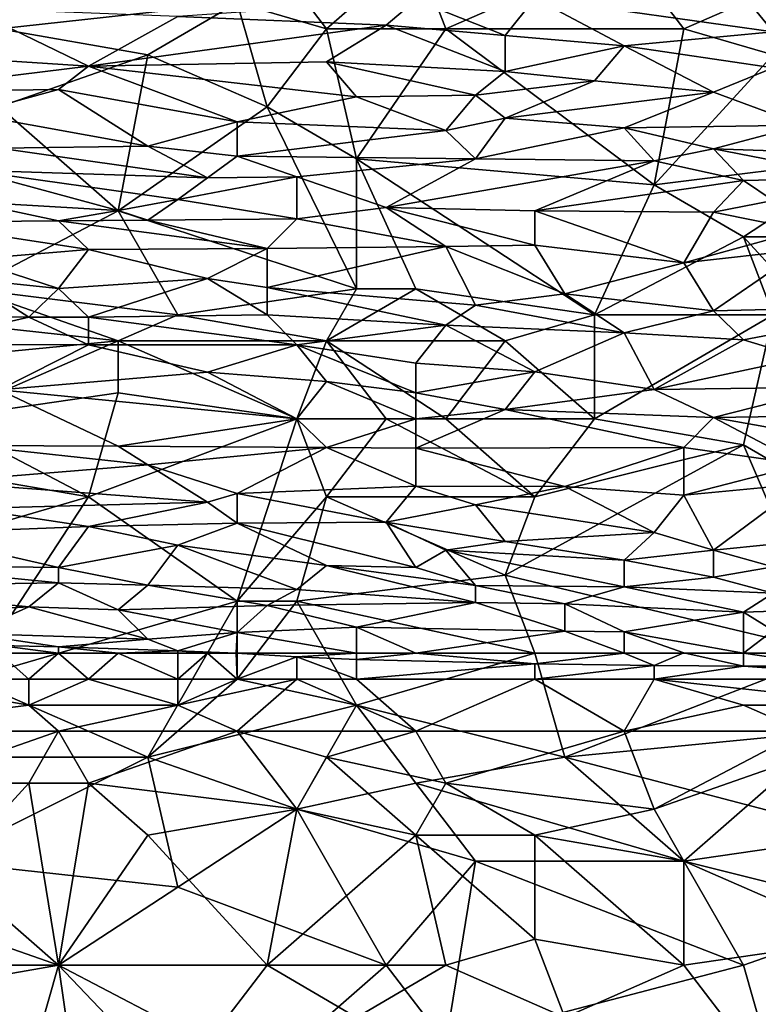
# Model space of a CAD drawing. Extents: x -161 to 11, y -10 to 160.
# Tile 195 of 256: x -0.573 to -0.462, y 0.092 to 0.24. Entities that reach past the tile are written whole.
import ezdxf

# ---------------------------------------------------------------- set-up
doc = ezdxf.new("R2010")
doc.units = 0

msp = doc.modelspace()

# ---------------------------------------------------------------- linework, layer by layer
for points in [[(-0.5762, 0.23888, 0.26862), (-0.5762, 0.2506, 0.26828), (-0.54043, 0.24279, 0.26861)], [(-0.52702, 0.23888, 0.26871), (-0.54043, 0.24279, 0.26861), (-0.53596, 0.2506, 0.26841)], [(-0.52702, 0.23888, 0.26871), (-0.53596, 0.2506, 0.26841), (-0.5136, 0.2506, 0.26846)], [(-0.52702, 0.23888, 0.26871), (-0.5136, 0.2506, 0.26846), (-0.50913, 0.23888, 0.26872)], [(-0.50913, 0.23888, 0.26872), (-0.5136, 0.2506, 0.26846), (-0.48231, 0.2506, 0.26848)], [(-0.50913, 0.23888, 0.26872), (-0.48231, 0.2506, 0.26848), (-0.47336, 0.23888, 0.26875)], [(-0.44654, 0.2506, 0.26855), (-0.47336, 0.23888, 0.26875), (-0.48231, 0.2506, 0.26848)], [(-0.47336, 0.23888, 0.26875), (-0.44654, 0.2506, 0.26855), (-0.45995, 0.23497, 0.26879)], [(-0.49572, 0.24346, 0.63555), (-0.45995, 0.23842, 0.62383), (-0.46442, 0.24394, 0.63555)], [(-0.45995, 0.23842, 0.62383), (-0.45101, 0.24419, 0.63555), (-0.46442, 0.24394, 0.63555)], [(-0.5762, 0.23888, 0.26862), (-0.54043, 0.24279, 0.26861), (-0.55384, 0.23497, 0.2687)], [(-0.54043, 0.24279, 0.26861), (-0.53596, 0.22716, 0.2688), (-0.55384, 0.23497, 0.2687)], [(-0.54937, 0.24072, 0.63164), (-0.51807, 0.23943, 0.62774), (-0.5136, 0.24321, 0.63555)], [(-0.53596, 0.22716, 0.2688), (-0.54043, 0.24279, 0.26861), (-0.52702, 0.23888, 0.26871)], [(-0.50019, 0.23787, 0.62383), (-0.5136, 0.24321, 0.63555), (-0.51807, 0.23943, 0.62774)], [(-0.5136, 0.24321, 0.63555), (-0.50019, 0.23787, 0.62383), (-0.49572, 0.24346, 0.63555)], [(-0.50019, 0.23787, 0.62383), (-0.48231, 0.23633, 0.61992), (-0.49572, 0.24346, 0.63555)], [(-0.49572, 0.24346, 0.63555), (-0.48231, 0.23633, 0.61992), (-0.45995, 0.23842, 0.62383)], [(-0.56278, 0.23327, 0.61602), (-0.58067, 0.24193, 0.63555), (-0.58514, 0.23471, 0.61992)], [(-0.56278, 0.23327, 0.61602), (-0.54937, 0.24072, 0.63164), (-0.58067, 0.24193, 0.63555)], [(-0.51807, 0.23943, 0.62774), (-0.54937, 0.24072, 0.63164), (-0.56278, 0.23327, 0.61602)], [(-0.55384, 0.23497, 0.2687), (-0.5762, 0.22716, 0.26874), (-0.5762, 0.23888, 0.26862)], [(-0.56278, 0.23327, 0.61602), (-0.52702, 0.23391, 0.61602), (-0.51807, 0.23943, 0.62774)], [(-0.52254, 0.21935, 0.26883), (-0.53596, 0.22716, 0.2688), (-0.52702, 0.23888, 0.26871)], [(-0.51807, 0.23943, 0.62774), (-0.52702, 0.23391, 0.61602), (-0.50019, 0.23248, 0.61211)], [(-0.50913, 0.23888, 0.26872), (-0.52254, 0.21935, 0.26883), (-0.52702, 0.23888, 0.26871)], [(-0.47783, 0.21544, 0.26887), (-0.52254, 0.21935, 0.26883), (-0.50913, 0.23888, 0.26872)], [(-0.51807, 0.23943, 0.62774), (-0.50019, 0.23248, 0.61211), (-0.50019, 0.23787, 0.62383)], [(-0.47336, 0.23888, 0.26875), (-0.47783, 0.21544, 0.26887), (-0.50913, 0.23888, 0.26872)], [(-0.45995, 0.23301, 0.61211), (-0.45995, 0.23842, 0.62383), (-0.48231, 0.23633, 0.61992)], [(-0.45995, 0.23497, 0.26879), (-0.47783, 0.21544, 0.26887), (-0.47336, 0.23888, 0.26875)], [(-0.48231, 0.23633, 0.61992), (-0.50019, 0.23787, 0.62383), (-0.50019, 0.23248, 0.61211)], [(-0.50019, 0.23248, 0.61211), (-0.48678, 0.23107, 0.6086), (-0.48231, 0.23633, 0.61992)], [(-0.46889, 0.22937, 0.6043), (-0.48231, 0.23633, 0.61992), (-0.48678, 0.23107, 0.6086)], [(-0.48231, 0.23633, 0.61992), (-0.46889, 0.22937, 0.6043), (-0.45995, 0.23301, 0.61211)], [(-0.58514, 0.23471, 0.61992), (-0.59408, 0.22939, 0.60821), (-0.56278, 0.23327, 0.61602)], [(-0.5762, 0.22716, 0.26874), (-0.55384, 0.23497, 0.2687), (-0.55831, 0.21154, 0.26881)], [(-0.52254, 0.22865, 0.6043), (-0.52702, 0.23391, 0.61602), (-0.56278, 0.23327, 0.61602)], [(-0.53596, 0.22716, 0.2688), (-0.55831, 0.21154, 0.26881), (-0.55384, 0.23497, 0.2687)], [(-0.52702, 0.23391, 0.61602), (-0.50466, 0.2289, 0.6043), (-0.50019, 0.23248, 0.61211)], [(-0.50466, 0.2289, 0.6043), (-0.52702, 0.23391, 0.61602), (-0.52254, 0.22865, 0.6043)], [(-0.44654, 0.21935, 0.26889), (-0.47783, 0.21544, 0.26887), (-0.45995, 0.23497, 0.26879)], [(-0.59408, 0.22939, 0.60821), (-0.56726, 0.22975, 0.60821), (-0.56278, 0.23327, 0.61602)], [(-0.56278, 0.23327, 0.61602), (-0.56726, 0.22975, 0.60821), (-0.54043, 0.22492, 0.59649)], [(-0.52254, 0.22865, 0.6043), (-0.56278, 0.23327, 0.61602), (-0.54043, 0.22492, 0.59649)], [(-0.50019, 0.23248, 0.61211), (-0.50466, 0.2289, 0.6043), (-0.48678, 0.23107, 0.6086)], [(-0.46889, 0.22937, 0.6043), (-0.45548, 0.22441, 0.59258), (-0.45995, 0.23301, 0.61211)], [(-0.50466, 0.2289, 0.6043), (-0.50019, 0.22546, 0.59649), (-0.48678, 0.23107, 0.6086)], [(-0.48678, 0.23107, 0.6086), (-0.50019, 0.22546, 0.59649), (-0.46889, 0.22937, 0.6043)], [(-0.56726, 0.22975, 0.60821), (-0.59408, 0.22939, 0.60821), (-0.58067, 0.22611, 0.60039)], [(-0.58067, 0.22611, 0.60039), (-0.55384, 0.22124, 0.58867), (-0.56726, 0.22975, 0.60821)], [(-0.56726, 0.22975, 0.60821), (-0.55384, 0.22124, 0.58867), (-0.54043, 0.22492, 0.59649)], [(-0.50019, 0.22546, 0.59649), (-0.48231, 0.22398, 0.59258), (-0.46889, 0.22937, 0.6043)], [(-0.45548, 0.22441, 0.59258), (-0.46889, 0.22937, 0.6043), (-0.48231, 0.22398, 0.59258)], [(-0.52254, 0.22865, 0.6043), (-0.54043, 0.22492, 0.59649), (-0.50913, 0.2236, 0.59258)], [(-0.50913, 0.2236, 0.59258), (-0.50466, 0.2289, 0.6043), (-0.52254, 0.22865, 0.6043)], [(-0.50019, 0.22546, 0.59649), (-0.50466, 0.2289, 0.6043), (-0.50913, 0.2236, 0.59258)], [(-0.58067, 0.19982, 0.26876), (-0.5762, 0.22716, 0.26874), (-0.55831, 0.21154, 0.26881)], [(-0.52254, 0.19982, 0.26879), (-0.55831, 0.21154, 0.26881), (-0.53596, 0.22716, 0.2688)], [(-0.52254, 0.19982, 0.26879), (-0.53596, 0.22716, 0.2688), (-0.52254, 0.21935, 0.26883)], [(-0.58067, 0.22611, 0.60039), (-0.5762, 0.22097, 0.58867), (-0.55384, 0.22124, 0.58867)], [(-0.55384, 0.22124, 0.58867), (-0.54043, 0.21975, 0.58477), (-0.54043, 0.22492, 0.59649)], [(-0.54043, 0.22492, 0.59649), (-0.54043, 0.21975, 0.58477), (-0.50913, 0.2236, 0.59258)], [(-0.50913, 0.2236, 0.59258), (-0.50466, 0.21935, 0.58254), (-0.50019, 0.22546, 0.59649)], [(-0.50019, 0.22546, 0.59649), (-0.50466, 0.21935, 0.58254), (-0.48231, 0.22398, 0.59258)], [(-0.54043, 0.21975, 0.58477), (-0.50466, 0.21935, 0.58254), (-0.50913, 0.2236, 0.59258)], [(-0.47783, 0.21906, 0.58086), (-0.48231, 0.22398, 0.59258), (-0.50466, 0.21935, 0.58254)], [(-0.48231, 0.22398, 0.59258), (-0.46889, 0.22086, 0.58477), (-0.45548, 0.22441, 0.59258)], [(-0.46889, 0.22086, 0.58477), (-0.48231, 0.22398, 0.59258), (-0.47783, 0.21906, 0.58086)], [(-0.4376, 0.2198, 0.58086), (-0.45548, 0.22441, 0.59258), (-0.46889, 0.22086, 0.58477)], [(-0.5449, 0.21647, 0.57696), (-0.5762, 0.22097, 0.58867), (-0.58067, 0.21762, 0.58086)], [(-0.5762, 0.22097, 0.58867), (-0.5449, 0.21647, 0.57696), (-0.55384, 0.22124, 0.58867)], [(-0.55384, 0.22124, 0.58867), (-0.5449, 0.21647, 0.57696), (-0.54043, 0.21975, 0.58477)], [(-0.47783, 0.21906, 0.58086), (-0.46442, 0.21611, 0.57305), (-0.46889, 0.22086, 0.58477)], [(-0.46889, 0.22086, 0.58477), (-0.46442, 0.21611, 0.57305), (-0.44654, 0.21648, 0.57305)], [(-0.46889, 0.22086, 0.58477), (-0.44654, 0.21648, 0.57305), (-0.4376, 0.2198, 0.58086)], [(-0.53149, 0.21666, 0.57696), (-0.54043, 0.21975, 0.58477), (-0.5449, 0.21647, 0.57696)], [(-0.54043, 0.21975, 0.58477), (-0.53149, 0.21666, 0.57696), (-0.50466, 0.21935, 0.58254)], [(-0.53149, 0.21666, 0.57696), (-0.51807, 0.21204, 0.56524), (-0.50466, 0.21935, 0.58254)], [(-0.47783, 0.21544, 0.26887), (-0.48678, 0.19591, 0.26875), (-0.52254, 0.21935, 0.26883)], [(-0.48678, 0.19591, 0.26875), (-0.5136, 0.19982, 0.26879), (-0.52254, 0.21935, 0.26883)], [(-0.5136, 0.19982, 0.26879), (-0.52254, 0.19982, 0.26879), (-0.52254, 0.21935, 0.26883)], [(-0.50466, 0.21935, 0.58254), (-0.51807, 0.21204, 0.56524), (-0.47783, 0.21906, 0.58086)], [(-0.49572, 0.21154, 0.56317), (-0.47783, 0.21906, 0.58086), (-0.51807, 0.21204, 0.56524)], [(-0.47783, 0.21906, 0.58086), (-0.49572, 0.21154, 0.56317), (-0.46442, 0.21611, 0.57305)], [(-0.47783, 0.21544, 0.26887), (-0.44654, 0.21935, 0.26889), (-0.46442, 0.20763, 0.26886)], [(-0.44207, 0.20763, 0.26889), (-0.46442, 0.20763, 0.26886), (-0.44654, 0.21935, 0.26889)], [(-0.54937, 0.21325, 0.56914), (-0.5449, 0.21647, 0.57696), (-0.58067, 0.21762, 0.58086)], [(-0.58067, 0.21762, 0.58086), (-0.55831, 0.21159, 0.56524), (-0.54937, 0.21325, 0.56914)], [(-0.58067, 0.21762, 0.58086), (-0.58067, 0.2129, 0.56914), (-0.55831, 0.21159, 0.56524)], [(-0.54937, 0.21325, 0.56914), (-0.53149, 0.21036, 0.56133), (-0.53149, 0.21666, 0.57696)], [(-0.5449, 0.21647, 0.57696), (-0.54937, 0.21325, 0.56914), (-0.53149, 0.21666, 0.57696)], [(-0.53149, 0.21666, 0.57696), (-0.53149, 0.21036, 0.56133), (-0.51807, 0.21204, 0.56524)], [(-0.49572, 0.21154, 0.56317), (-0.46889, 0.21136, 0.56133), (-0.46442, 0.21611, 0.57305)], [(-0.45995, 0.21307, 0.56524), (-0.46442, 0.21611, 0.57305), (-0.46889, 0.21136, 0.56133)], [(-0.46442, 0.21611, 0.57305), (-0.45995, 0.21307, 0.56524), (-0.44654, 0.21648, 0.57305)], [(-0.46442, 0.20763, 0.26886), (-0.48678, 0.19591, 0.26875), (-0.47783, 0.21544, 0.26887)], [(-0.58067, 0.2129, 0.56914), (-0.58961, 0.20985, 0.56133), (-0.56726, 0.21003, 0.56133)], [(-0.55831, 0.21159, 0.56524), (-0.58067, 0.2129, 0.56914), (-0.56726, 0.21003, 0.56133)], [(-0.55831, 0.21159, 0.56524), (-0.55384, 0.21015, 0.56133), (-0.54937, 0.21325, 0.56914)], [(-0.54937, 0.21325, 0.56914), (-0.55384, 0.21015, 0.56133), (-0.53149, 0.21036, 0.56133)], [(-0.46889, 0.21136, 0.56133), (-0.45548, 0.20864, 0.55352), (-0.45995, 0.21307, 0.56524)], [(-0.58067, 0.19982, 0.26876), (-0.55831, 0.21154, 0.26881), (-0.54937, 0.19591, 0.26875)], [(-0.55831, 0.21159, 0.56524), (-0.56726, 0.21003, 0.56133), (-0.55384, 0.21015, 0.56133)], [(-0.52254, 0.19982, 0.26879), (-0.54937, 0.19591, 0.26875), (-0.55831, 0.21154, 0.26881)], [(-0.53149, 0.21036, 0.56133), (-0.50913, 0.20618, 0.54961), (-0.51807, 0.21204, 0.56524)], [(-0.49572, 0.2064, 0.54961), (-0.51807, 0.21204, 0.56524), (-0.50913, 0.20618, 0.54961)], [(-0.51807, 0.21204, 0.56524), (-0.49572, 0.2064, 0.54961), (-0.49572, 0.21154, 0.56317)], [(-0.47336, 0.20372, 0.54133), (-0.46889, 0.21136, 0.56133), (-0.49572, 0.21154, 0.56317)], [(-0.47336, 0.20372, 0.54133), (-0.49572, 0.21154, 0.56317), (-0.49572, 0.2064, 0.54961)], [(-0.58961, 0.20985, 0.56133), (-0.56278, 0.20573, 0.54961), (-0.56726, 0.21003, 0.56133)], [(-0.55384, 0.21015, 0.56133), (-0.56726, 0.21003, 0.56133), (-0.53596, 0.20589, 0.54961)], [(-0.53596, 0.20589, 0.54961), (-0.56726, 0.21003, 0.56133), (-0.56278, 0.20573, 0.54961)], [(-0.55384, 0.21015, 0.56133), (-0.53596, 0.20589, 0.54961), (-0.53149, 0.21036, 0.56133)], [(-0.53149, 0.21036, 0.56133), (-0.53596, 0.20589, 0.54961), (-0.50913, 0.20618, 0.54961)], [(-0.45548, 0.20864, 0.55352), (-0.46889, 0.21136, 0.56133), (-0.47336, 0.20372, 0.54133)], [(-0.56278, 0.20573, 0.54961), (-0.58961, 0.20985, 0.56133), (-0.58067, 0.20422, 0.54571)], [(-0.47336, 0.20372, 0.54133), (-0.45548, 0.20572, 0.54571), (-0.45548, 0.20864, 0.55352)], [(-0.46442, 0.20763, 0.26886), (-0.45995, 0.19591, 0.26875), (-0.48678, 0.19591, 0.26875)], [(-0.44654, 0.1881, 0.26856), (-0.46442, 0.20763, 0.26886), (-0.44207, 0.20763, 0.26889)], [(-0.44654, 0.1881, 0.26856), (-0.45995, 0.19591, 0.26875), (-0.46442, 0.20763, 0.26886)], [(-0.58067, 0.20422, 0.54571), (-0.56726, 0.19988, 0.53399), (-0.56278, 0.20573, 0.54961)], [(-0.5449, 0.20139, 0.53789), (-0.56278, 0.20573, 0.54961), (-0.56726, 0.19988, 0.53399)], [(-0.56278, 0.20573, 0.54961), (-0.5449, 0.20139, 0.53789), (-0.53596, 0.20589, 0.54961)], [(-0.5449, 0.20139, 0.53789), (-0.53596, 0.2, 0.53399), (-0.53596, 0.20589, 0.54961)], [(-0.53596, 0.2, 0.53399), (-0.50466, 0.19736, 0.52617), (-0.50913, 0.20618, 0.54961)], [(-0.53596, 0.20589, 0.54961), (-0.53596, 0.2, 0.53399), (-0.50913, 0.20618, 0.54961)], [(-0.50913, 0.20618, 0.54961), (-0.49125, 0.19907, 0.53008), (-0.49572, 0.2064, 0.54961)], [(-0.50466, 0.19736, 0.52617), (-0.49125, 0.19907, 0.53008), (-0.50913, 0.20618, 0.54961)], [(-0.49572, 0.2064, 0.54961), (-0.49125, 0.19907, 0.53008), (-0.47336, 0.20372, 0.54133)], [(-0.47336, 0.20372, 0.54133), (-0.46889, 0.19652, 0.52227), (-0.45548, 0.20572, 0.54571)], [(-0.4376, 0.19729, 0.52227), (-0.45548, 0.20572, 0.54571), (-0.46889, 0.19652, 0.52227)], [(-0.58067, 0.20422, 0.54571), (-0.58067, 0.20128, 0.53789), (-0.56726, 0.19988, 0.53399)], [(-0.49125, 0.19907, 0.53008), (-0.46889, 0.19652, 0.52227), (-0.47336, 0.20372, 0.54133)], [(-0.60302, 0.1956, 0.52227), (-0.57173, 0.19557, 0.52227), (-0.58067, 0.20128, 0.53789)], [(-0.58067, 0.20128, 0.53789), (-0.57173, 0.19557, 0.52227), (-0.56726, 0.19988, 0.53399)], [(-0.56726, 0.19988, 0.53399), (-0.56278, 0.19555, 0.52227), (-0.5449, 0.20139, 0.53789)], [(-0.56278, 0.19555, 0.52227), (-0.53596, 0.19591, 0.52308), (-0.5449, 0.20139, 0.53789)], [(-0.5449, 0.20139, 0.53789), (-0.53596, 0.19591, 0.52308), (-0.53596, 0.2, 0.53399)], [(-0.58067, 0.19982, 0.26876), (-0.55831, 0.19201, 0.26869), (-0.59408, 0.19591, 0.26874)], [(-0.54937, 0.19591, 0.26875), (-0.55831, 0.19201, 0.26869), (-0.58067, 0.19982, 0.26876)], [(-0.57173, 0.19557, 0.52227), (-0.56278, 0.19555, 0.52227), (-0.56726, 0.19988, 0.53399)], [(-0.52254, 0.19982, 0.26879), (-0.52702, 0.19201, 0.26871), (-0.54937, 0.19591, 0.26875)], [(-0.53596, 0.2, 0.53399), (-0.50913, 0.19435, 0.51836), (-0.50466, 0.19736, 0.52617)], [(-0.53596, 0.2, 0.53399), (-0.53596, 0.19591, 0.52308), (-0.50913, 0.19435, 0.51836)], [(-0.5136, 0.19982, 0.26879), (-0.52702, 0.19201, 0.26871), (-0.52254, 0.19982, 0.26879)], [(-0.5136, 0.19982, 0.26879), (-0.50019, 0.19201, 0.26868), (-0.52702, 0.19201, 0.26871)], [(-0.5136, 0.19982, 0.26879), (-0.48678, 0.19591, 0.26875), (-0.50019, 0.19201, 0.26868)], [(-0.50466, 0.19736, 0.52617), (-0.48231, 0.19323, 0.51446), (-0.49125, 0.19907, 0.53008)], [(-0.49125, 0.19907, 0.53008), (-0.48231, 0.19323, 0.51446), (-0.46889, 0.19652, 0.52227)], [(-0.50466, 0.19736, 0.52617), (-0.50913, 0.19435, 0.51836), (-0.48231, 0.19323, 0.51446)], [(-0.46889, 0.19652, 0.52227), (-0.46442, 0.19215, 0.51055), (-0.4376, 0.19729, 0.52227)], [(-0.46442, 0.19215, 0.51055), (-0.45548, 0.18944, 0.50274), (-0.4376, 0.19729, 0.52227)], [(-0.60302, 0.1956, 0.52227), (-0.58961, 0.19145, 0.51055), (-0.57173, 0.19557, 0.52227)], [(-0.55831, 0.19201, 0.26869), (-0.59855, 0.1881, 0.26859), (-0.59408, 0.19591, 0.26874)], [(-0.58961, 0.19145, 0.51055), (-0.56278, 0.1914, 0.51055), (-0.57173, 0.19557, 0.52227)], [(-0.57173, 0.19557, 0.52227), (-0.56278, 0.1914, 0.51055), (-0.56278, 0.19555, 0.52227)], [(-0.56278, 0.19555, 0.52227), (-0.53149, 0.1914, 0.51055), (-0.53596, 0.19591, 0.52308)], [(-0.56278, 0.19555, 0.52227), (-0.56278, 0.1914, 0.51055), (-0.53149, 0.1914, 0.51055)], [(-0.54937, 0.19591, 0.26875), (-0.52702, 0.19201, 0.26871), (-0.55831, 0.19201, 0.26869)], [(-0.53596, 0.19591, 0.52308), (-0.53149, 0.1914, 0.51055), (-0.50913, 0.19435, 0.51836)], [(-0.50019, 0.19201, 0.26868), (-0.48678, 0.19591, 0.26875), (-0.48678, 0.18029, 0.26832)], [(-0.45995, 0.19591, 0.26875), (-0.48678, 0.18029, 0.26832), (-0.48678, 0.19591, 0.26875)], [(-0.48678, 0.18029, 0.26832), (-0.45995, 0.19591, 0.26875), (-0.46442, 0.17638, 0.26815)], [(-0.46442, 0.19215, 0.51055), (-0.46889, 0.19652, 0.52227), (-0.48231, 0.19323, 0.51446)], [(-0.45101, 0.16857, 0.26779), (-0.46442, 0.17638, 0.26815), (-0.45995, 0.19591, 0.26875)], [(-0.53149, 0.1914, 0.51055), (-0.5136, 0.18866, 0.50274), (-0.50913, 0.19435, 0.51836)], [(-0.5136, 0.18866, 0.50274), (-0.49572, 0.18737, 0.49883), (-0.50913, 0.19435, 0.51836)], [(-0.50913, 0.19435, 0.51836), (-0.49572, 0.18737, 0.49883), (-0.48231, 0.19323, 0.51446)], [(-0.49572, 0.18737, 0.49883), (-0.47783, 0.18473, 0.49102), (-0.48231, 0.19323, 0.51446)], [(-0.48231, 0.19323, 0.51446), (-0.47783, 0.18473, 0.49102), (-0.46442, 0.19215, 0.51055)], [(-0.59855, 0.1881, 0.26859), (-0.55831, 0.19201, 0.26869), (-0.58514, 0.18029, 0.26833)], [(-0.5762, 0.18467, 0.49102), (-0.56278, 0.1914, 0.51055), (-0.58961, 0.19145, 0.51055)], [(-0.55831, 0.19201, 0.26869), (-0.55831, 0.18419, 0.26849), (-0.58514, 0.18029, 0.26833)], [(-0.5449, 0.18733, 0.49883), (-0.56278, 0.1914, 0.51055), (-0.5762, 0.18467, 0.49102)], [(-0.56278, 0.1914, 0.51055), (-0.5449, 0.18733, 0.49883), (-0.53149, 0.1914, 0.51055)], [(-0.55831, 0.19201, 0.26869), (-0.52702, 0.19201, 0.26871), (-0.53149, 0.18029, 0.26836)], [(-0.55831, 0.18419, 0.26849), (-0.55831, 0.19201, 0.26869), (-0.53149, 0.18029, 0.26836)], [(-0.5449, 0.18733, 0.49883), (-0.52702, 0.18589, 0.49492), (-0.53149, 0.1914, 0.51055)], [(-0.51807, 0.18029, 0.26835), (-0.53149, 0.18029, 0.26836), (-0.52702, 0.19201, 0.26871)], [(-0.53149, 0.1914, 0.51055), (-0.5136, 0.18419, 0.49017), (-0.5136, 0.18866, 0.50274)], [(-0.52702, 0.18589, 0.49492), (-0.5136, 0.18419, 0.49017), (-0.53149, 0.1914, 0.51055)], [(-0.50913, 0.18029, 0.26832), (-0.51807, 0.18029, 0.26835), (-0.52702, 0.19201, 0.26871)], [(-0.52702, 0.19201, 0.26871), (-0.50019, 0.19201, 0.26868), (-0.50913, 0.18029, 0.26832)], [(-0.50913, 0.18029, 0.26832), (-0.50019, 0.19201, 0.26868), (-0.48678, 0.18029, 0.26832)], [(-0.46442, 0.19215, 0.51055), (-0.47783, 0.18473, 0.49102), (-0.45548, 0.18944, 0.50274)], [(-0.47783, 0.18473, 0.49102), (-0.45101, 0.18505, 0.49102), (-0.45548, 0.18944, 0.50274)], [(-0.5136, 0.18866, 0.50274), (-0.5136, 0.18419, 0.49017), (-0.49572, 0.18737, 0.49883)], [(-0.5762, 0.18467, 0.49102), (-0.53149, 0.18033, 0.4793), (-0.5449, 0.18733, 0.49883)], [(-0.5449, 0.18733, 0.49883), (-0.53149, 0.18033, 0.4793), (-0.52702, 0.18589, 0.49492)], [(-0.5136, 0.18419, 0.49017), (-0.50019, 0.18169, 0.48321), (-0.49572, 0.18737, 0.49883)], [(-0.49572, 0.18737, 0.49883), (-0.50019, 0.18169, 0.48321), (-0.47783, 0.18473, 0.49102)], [(-0.5136, 0.18029, 0.4794), (-0.52702, 0.18589, 0.49492), (-0.53149, 0.18033, 0.4793)], [(-0.52702, 0.18589, 0.49492), (-0.5136, 0.18029, 0.4794), (-0.5136, 0.18419, 0.49017)], [(-0.45101, 0.18505, 0.49102), (-0.47783, 0.18473, 0.49102), (-0.46889, 0.1805, 0.4793)], [(-0.44207, 0.18093, 0.4793), (-0.45101, 0.18505, 0.49102), (-0.46889, 0.1805, 0.4793)], [(-0.55831, 0.18419, 0.26849), (-0.56278, 0.16857, 0.26783), (-0.58514, 0.18029, 0.26833)], [(-0.58067, 0.17629, 0.46758), (-0.55831, 0.17619, 0.46758), (-0.5762, 0.18467, 0.49102)], [(-0.53149, 0.18033, 0.4793), (-0.5762, 0.18467, 0.49102), (-0.55831, 0.17619, 0.46758)], [(-0.56278, 0.16857, 0.26783), (-0.55831, 0.18419, 0.26849), (-0.53149, 0.18029, 0.26836)], [(-0.5136, 0.18419, 0.49017), (-0.5136, 0.18029, 0.4794), (-0.50019, 0.18169, 0.48321)], [(-0.46889, 0.1805, 0.4793), (-0.47783, 0.18473, 0.49102), (-0.50019, 0.18169, 0.48321)], [(-0.5136, 0.18029, 0.4794), (-0.5136, 0.17591, 0.46758), (-0.50019, 0.18169, 0.48321)], [(-0.47336, 0.17602, 0.46758), (-0.50019, 0.18169, 0.48321), (-0.5136, 0.17591, 0.46758)], [(-0.50019, 0.18169, 0.48321), (-0.47336, 0.17602, 0.46758), (-0.46889, 0.1805, 0.4793)], [(-0.45548, 0.17346, 0.45977), (-0.46889, 0.1805, 0.4793), (-0.47336, 0.17602, 0.46758)], [(-0.46889, 0.1805, 0.4793), (-0.44654, 0.17648, 0.46758), (-0.44207, 0.18093, 0.4793)], [(-0.46889, 0.1805, 0.4793), (-0.45548, 0.17346, 0.45977), (-0.44654, 0.17648, 0.46758)], [(-0.56278, 0.16857, 0.26783), (-0.58514, 0.17247, 0.268), (-0.58514, 0.18029, 0.26833)], [(-0.53149, 0.18029, 0.26836), (-0.54043, 0.15294, 0.26701), (-0.56278, 0.16857, 0.26783)], [(-0.55831, 0.17619, 0.46758), (-0.52702, 0.17602, 0.46758), (-0.53149, 0.18033, 0.4793)], [(-0.52702, 0.16857, 0.26785), (-0.54043, 0.15294, 0.26701), (-0.53149, 0.18029, 0.26836)], [(-0.53149, 0.18033, 0.4793), (-0.52702, 0.17602, 0.46758), (-0.5136, 0.18029, 0.4794)], [(-0.52702, 0.16857, 0.26785), (-0.53149, 0.18029, 0.26836), (-0.51807, 0.18029, 0.26835)], [(-0.5136, 0.17591, 0.46758), (-0.5136, 0.18029, 0.4794), (-0.52702, 0.17602, 0.46758)], [(-0.49572, 0.16857, 0.26782), (-0.52702, 0.16857, 0.26785), (-0.51807, 0.18029, 0.26835)], [(-0.51807, 0.18029, 0.26835), (-0.50913, 0.18029, 0.26832), (-0.49572, 0.16857, 0.26782)], [(-0.50913, 0.18029, 0.26832), (-0.48678, 0.18029, 0.26832), (-0.49572, 0.16857, 0.26782)], [(-0.46442, 0.17638, 0.26815), (-0.49572, 0.16857, 0.26782), (-0.48678, 0.18029, 0.26832)], [(-0.58067, 0.17629, 0.46758), (-0.58514, 0.17084, 0.45196), (-0.55384, 0.17341, 0.45977)], [(-0.58067, 0.17629, 0.46758), (-0.55384, 0.17341, 0.45977), (-0.55831, 0.17619, 0.46758)], [(-0.55831, 0.17619, 0.46758), (-0.55384, 0.17341, 0.45977), (-0.52702, 0.17602, 0.46758)], [(-0.55384, 0.17341, 0.45977), (-0.54043, 0.16907, 0.44805), (-0.52702, 0.17602, 0.46758)], [(-0.54043, 0.16907, 0.44805), (-0.5136, 0.1702, 0.45196), (-0.52702, 0.17602, 0.46758)], [(-0.52702, 0.17602, 0.46758), (-0.5136, 0.1702, 0.45196), (-0.5136, 0.17591, 0.46758)], [(-0.5136, 0.17591, 0.46758), (-0.49125, 0.17013, 0.45196), (-0.47336, 0.17602, 0.46758)], [(-0.50019, 0.15685, 0.26722), (-0.49572, 0.16857, 0.26782), (-0.46442, 0.17638, 0.26815)], [(-0.46442, 0.17638, 0.26815), (-0.45101, 0.14513, 0.26672), (-0.50019, 0.15685, 0.26722)], [(-0.49125, 0.17013, 0.45196), (-0.47336, 0.16883, 0.44805), (-0.47336, 0.17602, 0.46758)], [(-0.47336, 0.17602, 0.46758), (-0.47336, 0.16883, 0.44805), (-0.45548, 0.17346, 0.45977)], [(-0.45101, 0.16857, 0.26779), (-0.45101, 0.14513, 0.26672), (-0.46442, 0.17638, 0.26815)], [(-0.5136, 0.17591, 0.46758), (-0.5136, 0.1702, 0.45196), (-0.49125, 0.17013, 0.45196)], [(-0.58514, 0.17084, 0.45196), (-0.5449, 0.1678, 0.44414), (-0.55384, 0.17341, 0.45977)], [(-0.55384, 0.17341, 0.45977), (-0.5449, 0.1678, 0.44414), (-0.54043, 0.16907, 0.44805)], [(-0.45548, 0.17055, 0.45196), (-0.45548, 0.17346, 0.45977), (-0.47336, 0.16883, 0.44805)], [(-0.56278, 0.16857, 0.26783), (-0.58961, 0.16076, 0.2674), (-0.58514, 0.17247, 0.268)], [(-0.5449, 0.1678, 0.44414), (-0.58514, 0.17084, 0.45196), (-0.58067, 0.16683, 0.44024)], [(-0.54043, 0.16907, 0.44805), (-0.51807, 0.1648, 0.43633), (-0.5136, 0.1702, 0.45196)], [(-0.5136, 0.1702, 0.45196), (-0.51807, 0.1648, 0.43633), (-0.50466, 0.1674, 0.44414)], [(-0.49125, 0.17013, 0.45196), (-0.5136, 0.1702, 0.45196), (-0.50466, 0.1674, 0.44414)], [(-0.50466, 0.1674, 0.44414), (-0.47783, 0.16326, 0.43242), (-0.49125, 0.17013, 0.45196)], [(-0.49125, 0.17013, 0.45196), (-0.47783, 0.16326, 0.43242), (-0.47336, 0.16883, 0.44805)], [(-0.47336, 0.16883, 0.44805), (-0.46889, 0.16059, 0.42461), (-0.45548, 0.17055, 0.45196)], [(-0.45101, 0.1624, 0.42852), (-0.45548, 0.17055, 0.45196), (-0.46889, 0.16059, 0.42461)], [(-0.58067, 0.14122, 0.26642), (-0.58961, 0.16076, 0.2674), (-0.56278, 0.16857, 0.26783)], [(-0.54043, 0.15294, 0.26701), (-0.58067, 0.14122, 0.26642), (-0.56278, 0.16857, 0.26783)], [(-0.5449, 0.1678, 0.44414), (-0.54043, 0.16466, 0.43507), (-0.54043, 0.16907, 0.44805)], [(-0.51807, 0.1648, 0.43633), (-0.54043, 0.16907, 0.44805), (-0.54043, 0.16466, 0.43507)], [(-0.54043, 0.15294, 0.26701), (-0.52702, 0.16857, 0.26785), (-0.53149, 0.15294, 0.26705)], [(-0.50019, 0.15685, 0.26722), (-0.53149, 0.15294, 0.26705), (-0.52702, 0.16857, 0.26785)], [(-0.49572, 0.16857, 0.26782), (-0.50019, 0.15685, 0.26722), (-0.52702, 0.16857, 0.26785)], [(-0.47783, 0.16326, 0.43242), (-0.46889, 0.16059, 0.42461), (-0.47336, 0.16883, 0.44805)], [(-0.58067, 0.16683, 0.44024), (-0.56278, 0.16413, 0.43242), (-0.5449, 0.1678, 0.44414)], [(-0.54043, 0.16466, 0.43507), (-0.5449, 0.1678, 0.44414), (-0.56278, 0.16413, 0.43242)], [(-0.51807, 0.1648, 0.43633), (-0.50019, 0.16187, 0.42852), (-0.50466, 0.1674, 0.44414)], [(-0.47783, 0.16326, 0.43242), (-0.50466, 0.1674, 0.44414), (-0.50019, 0.16187, 0.42852)], [(-0.58067, 0.16683, 0.44024), (-0.58961, 0.16311, 0.42852), (-0.56278, 0.16413, 0.43242)], [(-0.58961, 0.16311, 0.42852), (-0.56726, 0.15798, 0.41289), (-0.56278, 0.16413, 0.43242)], [(-0.54937, 0.16132, 0.42461), (-0.56278, 0.16413, 0.43242), (-0.56726, 0.15798, 0.41289)], [(-0.56278, 0.16413, 0.43242), (-0.54937, 0.16132, 0.42461), (-0.54043, 0.16466, 0.43507)], [(-0.52702, 0.15828, 0.4168), (-0.54043, 0.16466, 0.43507), (-0.54937, 0.16132, 0.42461)], [(-0.54043, 0.16466, 0.43507), (-0.5136, 0.158, 0.4168), (-0.51807, 0.1648, 0.43633)], [(-0.5136, 0.158, 0.4168), (-0.54043, 0.16466, 0.43507), (-0.52702, 0.15828, 0.4168)], [(-0.5136, 0.158, 0.4168), (-0.50913, 0.16058, 0.42461), (-0.51807, 0.1648, 0.43633)], [(-0.51807, 0.1648, 0.43633), (-0.50913, 0.16058, 0.42461), (-0.50019, 0.16187, 0.42852)], [(-0.58961, 0.16311, 0.42852), (-0.59408, 0.15833, 0.41289), (-0.56726, 0.15798, 0.41289)], [(-0.48231, 0.15907, 0.42071), (-0.47783, 0.16326, 0.43242), (-0.50019, 0.16187, 0.42852)], [(-0.46889, 0.16059, 0.42461), (-0.47783, 0.16326, 0.43242), (-0.48231, 0.15907, 0.42071)], [(-0.56726, 0.15798, 0.41289), (-0.55384, 0.15532, 0.40508), (-0.54937, 0.16132, 0.42461)], [(-0.53149, 0.15468, 0.40508), (-0.54937, 0.16132, 0.42461), (-0.55384, 0.15532, 0.40508)], [(-0.54937, 0.16132, 0.42461), (-0.53149, 0.15468, 0.40508), (-0.52702, 0.15828, 0.4168)], [(-0.50019, 0.16187, 0.42852), (-0.50913, 0.16058, 0.42461), (-0.48231, 0.15907, 0.42071)], [(-0.45995, 0.1581, 0.4168), (-0.45101, 0.1624, 0.42852), (-0.46889, 0.16059, 0.42461)], [(-0.50466, 0.15526, 0.40899), (-0.50913, 0.16058, 0.42461), (-0.5136, 0.158, 0.4168)], [(-0.48231, 0.15506, 0.40899), (-0.48231, 0.15907, 0.42071), (-0.50913, 0.16058, 0.42461)], [(-0.50913, 0.16058, 0.42461), (-0.50466, 0.15526, 0.40899), (-0.48231, 0.15506, 0.40899)], [(-0.48231, 0.15907, 0.42071), (-0.46889, 0.15653, 0.41289), (-0.46889, 0.16059, 0.42461)], [(-0.46889, 0.16059, 0.42461), (-0.46889, 0.15653, 0.41289), (-0.45995, 0.1581, 0.4168)], [(-0.56726, 0.15568, 0.40508), (-0.59408, 0.15833, 0.41289), (-0.60302, 0.15511, 0.40117)], [(-0.59408, 0.15833, 0.41289), (-0.56726, 0.15568, 0.40508), (-0.56726, 0.15798, 0.41289)], [(-0.50466, 0.15271, 0.40117), (-0.52702, 0.15828, 0.4168), (-0.53149, 0.15468, 0.40508)], [(-0.5136, 0.158, 0.4168), (-0.52702, 0.15828, 0.4168), (-0.50466, 0.15526, 0.40899)], [(-0.50466, 0.15271, 0.40117), (-0.50466, 0.15526, 0.40899), (-0.52702, 0.15828, 0.4168)], [(-0.48231, 0.15907, 0.42071), (-0.48231, 0.15506, 0.40899), (-0.46889, 0.15653, 0.41289)], [(-0.56726, 0.15798, 0.41289), (-0.56726, 0.15568, 0.40508), (-0.55384, 0.15532, 0.40508)], [(-0.53149, 0.15294, 0.26705), (-0.50019, 0.15685, 0.26722), (-0.49572, 0.14513, 0.26669)], [(-0.45101, 0.14513, 0.26672), (-0.49572, 0.14513, 0.26669), (-0.50019, 0.15685, 0.26722)], [(-0.46889, 0.15653, 0.41289), (-0.45995, 0.15415, 0.40508), (-0.45995, 0.1581, 0.4168)], [(-0.60302, 0.15511, 0.40117), (-0.57173, 0.15206, 0.39336), (-0.56726, 0.15568, 0.40508)], [(-0.57173, 0.15206, 0.39336), (-0.55831, 0.15164, 0.39336), (-0.56726, 0.15568, 0.40508)], [(-0.56726, 0.15568, 0.40508), (-0.55831, 0.15164, 0.39336), (-0.55384, 0.15532, 0.40508)], [(-0.55384, 0.15532, 0.40508), (-0.55831, 0.15164, 0.39336), (-0.53596, 0.15228, 0.39727)], [(-0.55384, 0.15532, 0.40508), (-0.53596, 0.15228, 0.39727), (-0.53149, 0.15468, 0.40508)], [(-0.50466, 0.15526, 0.40899), (-0.49125, 0.15251, 0.40117), (-0.48231, 0.15506, 0.40899)], [(-0.50466, 0.15526, 0.40899), (-0.50466, 0.15271, 0.40117), (-0.49125, 0.15251, 0.40117)], [(-0.46889, 0.15653, 0.41289), (-0.48231, 0.15506, 0.40899), (-0.45995, 0.15415, 0.40508)], [(-0.60302, 0.15511, 0.40117), (-0.58961, 0.15105, 0.38946), (-0.57173, 0.15206, 0.39336)], [(-0.53149, 0.15468, 0.40508), (-0.53596, 0.15228, 0.39727), (-0.50466, 0.15271, 0.40117)], [(-0.46442, 0.1513, 0.39727), (-0.48231, 0.15506, 0.40899), (-0.49125, 0.15251, 0.40117)], [(-0.46442, 0.1513, 0.39727), (-0.45995, 0.15415, 0.40508), (-0.48231, 0.15506, 0.40899)], [(-0.45995, 0.15415, 0.40508), (-0.46442, 0.1513, 0.39727), (-0.45101, 0.15172, 0.39727)], [(-0.58067, 0.14122, 0.26642), (-0.54043, 0.15294, 0.26701), (-0.55384, 0.12951, 0.26607)], [(-0.54043, 0.14122, 0.26649), (-0.55384, 0.12951, 0.26607), (-0.54043, 0.15294, 0.26701)], [(-0.52254, 0.13732, 0.26637), (-0.54043, 0.14122, 0.26649), (-0.53149, 0.15294, 0.26705)], [(-0.53149, 0.15294, 0.26705), (-0.54043, 0.14122, 0.26649), (-0.54043, 0.15294, 0.26701)], [(-0.50466, 0.15271, 0.40117), (-0.53596, 0.15228, 0.39727), (-0.52254, 0.14904, 0.38924)], [(-0.49572, 0.14513, 0.26669), (-0.52254, 0.13732, 0.26637), (-0.53149, 0.15294, 0.26705)], [(-0.49125, 0.14841, 0.38946), (-0.50466, 0.15271, 0.40117), (-0.52254, 0.14904, 0.38924)], [(-0.50466, 0.15271, 0.40117), (-0.49125, 0.14841, 0.38946), (-0.49125, 0.15251, 0.40117)], [(-0.49125, 0.15251, 0.40117), (-0.48231, 0.14832, 0.38946), (-0.46442, 0.1513, 0.39727)], [(-0.48231, 0.14832, 0.38946), (-0.49125, 0.15251, 0.40117), (-0.49125, 0.14841, 0.38946)], [(-0.58961, 0.15105, 0.38946), (-0.58067, 0.14806, 0.38164), (-0.57173, 0.15206, 0.39336)], [(-0.57173, 0.15206, 0.39336), (-0.58067, 0.14806, 0.38164), (-0.55384, 0.1472, 0.38164)], [(-0.57173, 0.15206, 0.39336), (-0.55384, 0.1472, 0.38164), (-0.55831, 0.15164, 0.39336)], [(-0.55831, 0.15164, 0.39336), (-0.54043, 0.14821, 0.38555), (-0.53596, 0.15228, 0.39727)], [(-0.55831, 0.15164, 0.39336), (-0.55384, 0.1472, 0.38164), (-0.54043, 0.14821, 0.38555)], [(-0.53596, 0.15228, 0.39727), (-0.54043, 0.14821, 0.38555), (-0.52254, 0.14904, 0.38924)], [(-0.48231, 0.14832, 0.38946), (-0.46442, 0.14513, 0.38138), (-0.46442, 0.1513, 0.39727)], [(-0.46442, 0.1513, 0.39727), (-0.45995, 0.1485, 0.38946), (-0.45101, 0.15172, 0.39727)], [(-0.46442, 0.14513, 0.38138), (-0.45995, 0.1485, 0.38946), (-0.46442, 0.1513, 0.39727)], [(-0.56726, 0.14609, 0.37774), (-0.55384, 0.1472, 0.38164), (-0.58067, 0.14806, 0.38164)], [(-0.56726, 0.14609, 0.37774), (-0.58067, 0.14806, 0.38164), (-0.5762, 0.14629, 0.37774)], [(-0.55384, 0.1472, 0.38164), (-0.54937, 0.14545, 0.37774), (-0.54043, 0.14821, 0.38555)], [(-0.54057, 0.14513, 0.37774), (-0.54043, 0.14821, 0.38555), (-0.54937, 0.14545, 0.37774)], [(-0.54043, 0.14821, 0.38555), (-0.54057, 0.14513, 0.37774), (-0.52254, 0.14513, 0.3792)], [(-0.52254, 0.14513, 0.3792), (-0.52254, 0.14904, 0.38924), (-0.54043, 0.14821, 0.38555)], [(-0.52254, 0.14904, 0.38924), (-0.5136, 0.14513, 0.37971), (-0.49125, 0.14841, 0.38946)], [(-0.5136, 0.14513, 0.37971), (-0.52254, 0.14904, 0.38924), (-0.52254, 0.14513, 0.3792)], [(-0.48231, 0.14513, 0.38132), (-0.49125, 0.14841, 0.38946), (-0.5136, 0.14513, 0.37971)], [(-0.49125, 0.14841, 0.38946), (-0.48231, 0.14513, 0.38132), (-0.48231, 0.14832, 0.38946)], [(-0.46442, 0.14513, 0.38138), (-0.48231, 0.14832, 0.38946), (-0.47336, 0.14518, 0.38164)], [(-0.48231, 0.14832, 0.38946), (-0.48231, 0.14513, 0.38132), (-0.47336, 0.14518, 0.38164)], [(-0.46442, 0.14513, 0.38138), (-0.45101, 0.14318, 0.37774), (-0.45995, 0.1485, 0.38946)], [(-0.54937, 0.14545, 0.37774), (-0.55384, 0.1472, 0.38164), (-0.56726, 0.14609, 0.37774)], [(-0.57173, 0.14122, 0.37675), (-0.5762, 0.14513, 0.37659), (-0.59408, 0.14122, 0.377)], [(-0.5762, 0.14629, 0.37774), (-0.56726, 0.14513, 0.37672), (-0.56726, 0.14609, 0.37774)], [(-0.5762, 0.14629, 0.37774), (-0.5762, 0.14513, 0.37659), (-0.56726, 0.14513, 0.37672)], [(-0.57173, 0.14122, 0.37675), (-0.56726, 0.14513, 0.37672), (-0.5762, 0.14513, 0.37659)], [(-0.56278, 0.14122, 0.3766), (-0.56726, 0.14513, 0.37672), (-0.57173, 0.14122, 0.37675)], [(-0.55831, 0.14513, 0.37697), (-0.54937, 0.14545, 0.37774), (-0.56726, 0.14609, 0.37774)], [(-0.55831, 0.14513, 0.37697), (-0.56726, 0.14609, 0.37774), (-0.56726, 0.14513, 0.37672)], [(-0.56278, 0.14122, 0.3766), (-0.55831, 0.14513, 0.37697), (-0.56726, 0.14513, 0.37672)], [(-0.56278, 0.14122, 0.3766), (-0.54937, 0.14122, 0.37639), (-0.55831, 0.14513, 0.37697)], [(-0.55831, 0.14513, 0.37697), (-0.54937, 0.14513, 0.37734), (-0.54937, 0.14545, 0.37774)], [(-0.54937, 0.14122, 0.37639), (-0.54937, 0.14513, 0.37734), (-0.55831, 0.14513, 0.37697)], [(-0.54057, 0.14513, 0.37774), (-0.54937, 0.14545, 0.37774), (-0.5449, 0.14513, 0.3775)], [(-0.54937, 0.14545, 0.37774), (-0.54937, 0.14513, 0.37734), (-0.5449, 0.14513, 0.3775)], [(-0.54043, 0.14122, 0.37621), (-0.5449, 0.14513, 0.3775), (-0.54937, 0.14122, 0.37639)], [(-0.5449, 0.14513, 0.3775), (-0.54937, 0.14513, 0.37734), (-0.54937, 0.14122, 0.37639)], [(-0.5449, 0.14513, 0.3775), (-0.54043, 0.14122, 0.37621), (-0.54057, 0.14513, 0.37774)], [(-0.53149, 0.14455, 0.37774), (-0.54057, 0.14513, 0.37774), (-0.54043, 0.14122, 0.37621)], [(-0.53149, 0.14455, 0.37774), (-0.52254, 0.14513, 0.3792), (-0.54057, 0.14513, 0.37774)], [(-0.52254, 0.14418, 0.37774), (-0.52254, 0.14513, 0.3792), (-0.53149, 0.14455, 0.37774)], [(-0.52254, 0.14513, 0.3792), (-0.52254, 0.14418, 0.37774), (-0.5136, 0.14513, 0.37971)], [(-0.5136, 0.14513, 0.37971), (-0.52254, 0.14418, 0.37774), (-0.49572, 0.14354, 0.37774)], [(-0.52254, 0.13732, 0.26637), (-0.49572, 0.14513, 0.26669), (-0.49125, 0.12951, 0.26615)], [(-0.49572, 0.14354, 0.37774), (-0.48231, 0.14513, 0.38132), (-0.5136, 0.14513, 0.37971)], [(-0.47783, 0.14328, 0.37774), (-0.48231, 0.14513, 0.38132), (-0.49572, 0.14354, 0.37774)], [(-0.49125, 0.12951, 0.26615), (-0.49572, 0.14513, 0.26669), (-0.45101, 0.14513, 0.26672)], [(-0.45101, 0.14513, 0.26672), (-0.45101, 0.13341, 0.2663), (-0.49125, 0.12951, 0.26615)], [(-0.48231, 0.14513, 0.38132), (-0.47783, 0.14328, 0.37774), (-0.47336, 0.14518, 0.38164)], [(-0.46442, 0.14318, 0.37774), (-0.47336, 0.14518, 0.38164), (-0.47783, 0.14328, 0.37774)], [(-0.47336, 0.14518, 0.38164), (-0.46442, 0.14318, 0.37774), (-0.46442, 0.14513, 0.38138)], [(-0.46442, 0.14513, 0.38138), (-0.46442, 0.14318, 0.37774), (-0.45101, 0.14318, 0.37774)], [(-0.53149, 0.14122, 0.37613), (-0.53149, 0.14455, 0.37774), (-0.54043, 0.14122, 0.37621)], [(-0.53149, 0.14455, 0.37774), (-0.52254, 0.14122, 0.37608), (-0.52254, 0.14418, 0.37774)], [(-0.52254, 0.14122, 0.37608), (-0.53149, 0.14455, 0.37774), (-0.53149, 0.14122, 0.37613)], [(-0.49572, 0.14354, 0.37774), (-0.52254, 0.14418, 0.37774), (-0.52254, 0.14122, 0.37608)], [(-0.49572, 0.14122, 0.37609), (-0.49572, 0.14354, 0.37774), (-0.52254, 0.14122, 0.37608)], [(-0.47783, 0.14328, 0.37774), (-0.49572, 0.14354, 0.37774), (-0.49572, 0.14122, 0.37609)], [(-0.49572, 0.14122, 0.37609), (-0.47783, 0.14122, 0.37617), (-0.47783, 0.14328, 0.37774)], [(-0.46442, 0.14318, 0.37774), (-0.47783, 0.14328, 0.37774), (-0.47783, 0.14122, 0.37617)], [(-0.46442, 0.14318, 0.37774), (-0.47783, 0.14122, 0.37617), (-0.4376, 0.14122, 0.37648)], [(-0.46442, 0.14318, 0.37774), (-0.4376, 0.14122, 0.37648), (-0.45101, 0.14318, 0.37774)], [(-0.57173, 0.13732, 0.37779), (-0.59408, 0.14122, 0.377), (-0.60302, 0.13341, 0.37916)], [(-0.57173, 0.13732, 0.37779), (-0.57173, 0.14122, 0.37675), (-0.59408, 0.14122, 0.377)], [(-0.55384, 0.12951, 0.26607), (-0.58961, 0.12951, 0.26601), (-0.58067, 0.14122, 0.26642)], [(-0.57173, 0.14122, 0.37675), (-0.57173, 0.13732, 0.37779), (-0.56278, 0.14122, 0.3766)], [(-0.54937, 0.13732, 0.37753), (-0.56278, 0.14122, 0.3766), (-0.57173, 0.13732, 0.37779)], [(-0.54937, 0.13732, 0.37753), (-0.54937, 0.14122, 0.37639), (-0.56278, 0.14122, 0.3766)], [(-0.54043, 0.14122, 0.26649), (-0.52254, 0.13732, 0.26637), (-0.55384, 0.12951, 0.26607)], [(-0.54043, 0.14122, 0.37621), (-0.54937, 0.13732, 0.37753), (-0.53149, 0.14122, 0.37613)], [(-0.54043, 0.14122, 0.37621), (-0.54937, 0.14122, 0.37639), (-0.54937, 0.13732, 0.37753)], [(-0.54043, 0.13341, 0.37845), (-0.53149, 0.14122, 0.37613), (-0.54937, 0.13732, 0.37753)], [(-0.54043, 0.13341, 0.37845), (-0.5136, 0.13341, 0.37827), (-0.53149, 0.14122, 0.37613)], [(-0.5136, 0.13341, 0.37827), (-0.52254, 0.14122, 0.37608), (-0.53149, 0.14122, 0.37613)], [(-0.52254, 0.14122, 0.37608), (-0.5136, 0.13341, 0.37827), (-0.49572, 0.14122, 0.37609)], [(-0.48231, 0.13341, 0.37817), (-0.49572, 0.14122, 0.37609), (-0.5136, 0.13341, 0.37827)], [(-0.48231, 0.13341, 0.37817), (-0.47783, 0.14122, 0.37617), (-0.49572, 0.14122, 0.37609)], [(-0.47783, 0.14122, 0.37617), (-0.48231, 0.13341, 0.37817), (-0.46442, 0.13732, 0.37713)], [(-0.44207, 0.13732, 0.37726), (-0.4376, 0.14122, 0.37648), (-0.47783, 0.14122, 0.37617)], [(-0.44207, 0.13732, 0.37726), (-0.47783, 0.14122, 0.37617), (-0.46442, 0.13732, 0.37713)], [(-0.56726, 0.13341, 0.37869), (-0.57173, 0.13732, 0.37779), (-0.60302, 0.13341, 0.37916)], [(-0.57173, 0.13732, 0.37779), (-0.56726, 0.13341, 0.37869), (-0.54937, 0.13732, 0.37753)], [(-0.54937, 0.13732, 0.37753), (-0.56726, 0.13341, 0.37869), (-0.54043, 0.13341, 0.37845)], [(-0.55384, 0.12951, 0.26607), (-0.52254, 0.13732, 0.26637), (-0.53149, 0.12169, 0.266)], [(-0.5136, 0.1256, 0.26606), (-0.53149, 0.12169, 0.266), (-0.52254, 0.13732, 0.26637)], [(-0.49125, 0.12951, 0.26615), (-0.5136, 0.1256, 0.26606), (-0.52254, 0.13732, 0.26637)], [(-0.46442, 0.13732, 0.37713), (-0.48231, 0.13341, 0.37817), (-0.45548, 0.13341, 0.37819)], [(-0.46442, 0.13732, 0.37713), (-0.45548, 0.13341, 0.37819), (-0.44207, 0.13732, 0.37726)], [(-0.60302, 0.13341, 0.37916), (-0.58961, 0.1256, 0.38059), (-0.56726, 0.13341, 0.37869)], [(-0.57173, 0.1256, 0.38034), (-0.56726, 0.13341, 0.37869), (-0.58961, 0.1256, 0.38059)], [(-0.56726, 0.13341, 0.37869), (-0.57173, 0.1256, 0.38034), (-0.56278, 0.1256, 0.38028)], [(-0.56726, 0.13341, 0.37869), (-0.56278, 0.1256, 0.38028), (-0.54043, 0.13341, 0.37845)], [(-0.56278, 0.1256, 0.38028), (-0.53149, 0.12169, 0.38086), (-0.54043, 0.13341, 0.37845)], [(-0.52702, 0.12951, 0.37923), (-0.5136, 0.13341, 0.37827), (-0.54043, 0.13341, 0.37845)], [(-0.54043, 0.13341, 0.37845), (-0.53149, 0.12169, 0.38086), (-0.52702, 0.12951, 0.37923)], [(-0.52702, 0.12951, 0.37923), (-0.50913, 0.1256, 0.37994), (-0.5136, 0.13341, 0.37827)], [(-0.48231, 0.13341, 0.37817), (-0.5136, 0.13341, 0.37827), (-0.50913, 0.1256, 0.37994)], [(-0.47783, 0.12169, 0.38057), (-0.48231, 0.13341, 0.37817), (-0.50913, 0.1256, 0.37994)], [(-0.49125, 0.12951, 0.26615), (-0.45101, 0.13341, 0.2663), (-0.44654, 0.11779, 0.26601)], [(-0.48231, 0.13341, 0.37817), (-0.47783, 0.12169, 0.38057), (-0.45548, 0.13341, 0.37819)], [(-0.47783, 0.12169, 0.38057), (-0.45548, 0.12951, 0.37901), (-0.45548, 0.13341, 0.37819)], [(-0.58514, 0.11388, 0.26588), (-0.58961, 0.12951, 0.26601), (-0.55384, 0.12951, 0.26607)], [(-0.55384, 0.12951, 0.26607), (-0.54937, 0.10997, 0.26589), (-0.58514, 0.11388, 0.26588)], [(-0.53149, 0.12169, 0.266), (-0.54937, 0.10997, 0.26589), (-0.55384, 0.12951, 0.26607)], [(-0.5136, 0.11779, 0.38147), (-0.52702, 0.12951, 0.37923), (-0.53149, 0.12169, 0.38086)], [(-0.5136, 0.11779, 0.38147), (-0.50913, 0.1256, 0.37994), (-0.52702, 0.12951, 0.37923)], [(-0.49125, 0.12951, 0.26615), (-0.47336, 0.11388, 0.26597), (-0.5136, 0.1256, 0.26606)], [(-0.44654, 0.11779, 0.26601), (-0.47336, 0.11388, 0.26597), (-0.49125, 0.12951, 0.26615)], [(-0.45548, 0.12951, 0.37901), (-0.47783, 0.12169, 0.38057), (-0.47336, 0.11388, 0.382)], [(-0.47336, 0.11388, 0.382), (-0.44654, 0.10216, 0.38383), (-0.45548, 0.12951, 0.37901)], [(-0.57173, 0.1256, 0.38034), (-0.58961, 0.1256, 0.38059), (-0.58961, 0.10607, 0.38413)], [(-0.56726, 0.09826, 0.3852), (-0.57173, 0.1256, 0.38034), (-0.58961, 0.10607, 0.38413)], [(-0.56278, 0.1256, 0.38028), (-0.57173, 0.1256, 0.38034), (-0.56726, 0.09826, 0.3852)], [(-0.55384, 0.11779, 0.3817), (-0.56278, 0.1256, 0.38028), (-0.56726, 0.09826, 0.3852)], [(-0.55384, 0.11779, 0.3817), (-0.53149, 0.12169, 0.38086), (-0.56278, 0.1256, 0.38028)], [(-0.5136, 0.1256, 0.26606), (-0.50466, 0.11388, 0.26595), (-0.53149, 0.12169, 0.266)], [(-0.49572, 0.11779, 0.38138), (-0.50913, 0.1256, 0.37994), (-0.5136, 0.11779, 0.38147)], [(-0.47336, 0.11388, 0.26597), (-0.50466, 0.11388, 0.26595), (-0.5136, 0.1256, 0.26606)], [(-0.50913, 0.1256, 0.37994), (-0.49572, 0.11779, 0.38138), (-0.47783, 0.12169, 0.38057)], [(-0.53149, 0.12169, 0.38086), (-0.55384, 0.11779, 0.3817), (-0.53596, 0.09826, 0.385)], [(-0.54937, 0.10997, 0.26589), (-0.53149, 0.12169, 0.266), (-0.51807, 0.09826, 0.2659)], [(-0.5136, 0.11779, 0.38147), (-0.53149, 0.12169, 0.38086), (-0.53596, 0.09826, 0.385)], [(-0.50466, 0.11388, 0.26595), (-0.51807, 0.09826, 0.2659), (-0.53149, 0.12169, 0.266)], [(-0.47336, 0.11388, 0.382), (-0.47783, 0.12169, 0.38057), (-0.49572, 0.11779, 0.38138)], [(-0.53596, 0.09826, 0.385), (-0.55384, 0.11779, 0.3817), (-0.56726, 0.09826, 0.3852)], [(-0.50913, 0.09826, 0.38486), (-0.5136, 0.11779, 0.38147), (-0.53596, 0.09826, 0.385)], [(-0.49572, 0.10216, 0.38413), (-0.49572, 0.11779, 0.38138), (-0.5136, 0.11779, 0.38147)], [(-0.5136, 0.11779, 0.38147), (-0.50913, 0.09826, 0.38486), (-0.49572, 0.10216, 0.38413)], [(-0.47336, 0.09826, 0.38467), (-0.47336, 0.11388, 0.382), (-0.49572, 0.11779, 0.38138)], [(-0.47336, 0.09826, 0.38467), (-0.49572, 0.11779, 0.38138), (-0.49572, 0.10216, 0.38413)], [(-0.47336, 0.11388, 0.26597), (-0.44654, 0.11779, 0.26601), (-0.44207, 0.10607, 0.26598)], [(-0.56726, 0.09826, 0.26585), (-0.58961, 0.09435, 0.26584), (-0.58514, 0.11388, 0.26588)], [(-0.58514, 0.11388, 0.26588), (-0.54937, 0.10997, 0.26589), (-0.56726, 0.09826, 0.26585)], [(-0.50913, 0.08654, 0.26584), (-0.51807, 0.09826, 0.2659), (-0.50466, 0.11388, 0.26595)], [(-0.46442, 0.09826, 0.26592), (-0.50913, 0.08654, 0.26584), (-0.50466, 0.11388, 0.26595)], [(-0.50466, 0.11388, 0.26595), (-0.47336, 0.11388, 0.26597), (-0.46442, 0.09826, 0.26592)], [(-0.47336, 0.11388, 0.382), (-0.47336, 0.09826, 0.38467), (-0.44654, 0.10216, 0.38383)], [(-0.44207, 0.10607, 0.26598), (-0.46442, 0.09826, 0.26592), (-0.47336, 0.11388, 0.26597)], [(-0.54937, 0.10997, 0.26589), (-0.51807, 0.09826, 0.2659), (-0.56726, 0.09826, 0.26585)], [(-0.58961, 0.10607, 0.38413), (-0.59408, 0.09826, 0.38552), (-0.56726, 0.09826, 0.3852)], [(-0.45995, 0.08263, 0.2658), (-0.46442, 0.09826, 0.26592), (-0.44207, 0.10607, 0.26598)], [(-0.49125, 0.09044, 0.38603), (-0.49572, 0.10216, 0.38413), (-0.50913, 0.09826, 0.38486)], [(-0.49572, 0.10216, 0.38413), (-0.49125, 0.09044, 0.38603), (-0.47336, 0.09826, 0.38467)], [(-0.47336, 0.09826, 0.38467), (-0.46442, 0.08654, 0.38644), (-0.44654, 0.10216, 0.38383)], [(-0.46442, 0.08654, 0.38644), (-0.44207, 0.09044, 0.38566), (-0.44654, 0.10216, 0.38383)], [(-0.57173, 0.08263, 0.38776), (-0.59408, 0.09826, 0.38552), (-0.60302, 0.08263, 0.38817)], [(-0.57173, 0.08263, 0.38776), (-0.56726, 0.09826, 0.3852), (-0.59408, 0.09826, 0.38552)], [(-0.56726, 0.09826, 0.26585), (-0.56278, 0.06701, 0.26566), (-0.58961, 0.09435, 0.26584)], [(-0.56726, 0.09826, 0.3852), (-0.57173, 0.08263, 0.38776), (-0.5449, 0.08654, 0.38694)], [(-0.5449, 0.08654, 0.38694), (-0.53596, 0.09826, 0.385), (-0.56726, 0.09826, 0.3852)], [(-0.5449, 0.07482, 0.26574), (-0.56726, 0.09826, 0.26585), (-0.51807, 0.09826, 0.2659)], [(-0.5449, 0.07482, 0.26574), (-0.56278, 0.06701, 0.26566), (-0.56726, 0.09826, 0.26585)], [(-0.53596, 0.09826, 0.385), (-0.5449, 0.08654, 0.38694), (-0.52254, 0.09044, 0.38618)], [(-0.51807, 0.09826, 0.2659), (-0.50913, 0.08654, 0.26584), (-0.5449, 0.07482, 0.26574)], [(-0.52254, 0.09044, 0.38618), (-0.50913, 0.09826, 0.38486), (-0.53596, 0.09826, 0.385)], [(-0.49125, 0.09044, 0.38603), (-0.50913, 0.09826, 0.38486), (-0.52254, 0.09044, 0.38618)], [(-0.50913, 0.08654, 0.26584), (-0.46442, 0.09826, 0.26592), (-0.45995, 0.08263, 0.2658)], [(-0.46442, 0.08654, 0.38644), (-0.47336, 0.09826, 0.38467), (-0.49125, 0.09044, 0.38603)], [(-0.58961, 0.09435, 0.26584), (-0.56278, 0.06701, 0.26566), (-0.60749, 0.08263, 0.2658)]]:
    msp.add_3dface(points)

doc.saveas('drawing.dxf')
